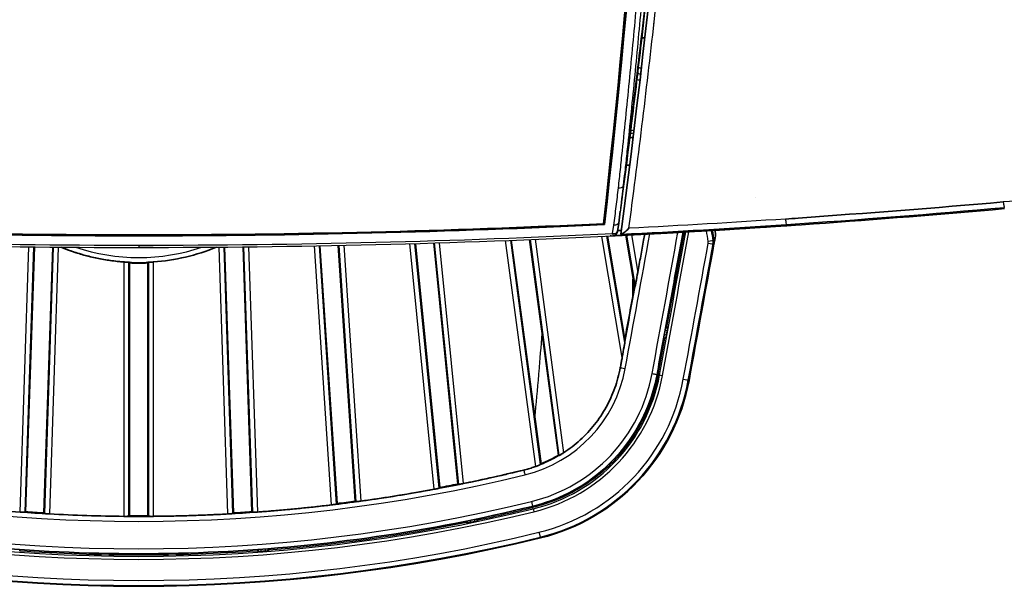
# Model space of a CAD drawing. Header units: millimetres. Extents: x 437 to 2596, y 423 to 1674.
# Tile 19 of 97: x 1205 to 1304, y 575 to 632. Entities that reach past the tile are written whole.
import ezdxf

# ---------------------------------------------------------------- set-up
doc = ezdxf.new("R2010")
doc.units = ezdxf.units.MM
doc.header["$LTSCALE"] = 5
doc.layers.add('0_CWD_4', color=7, linetype='Continuous', lineweight=25)
doc.layers.add('0_CWD_Line_035', color=7, linetype='Continuous', lineweight=35)

msp = doc.modelspace()

# ---------------------------------------------------------------- linework, layer by layer
at = {"layer": '0_CWD_4'}
for p, q in [((1267.046, 627.048), (1267.025, 626.446)), ((1267.034, 626.446), (1267.025, 626.446)), ((1267.716, 625.81), (1267.715, 625.81)), ((1267.79, 626.446), (1267.789, 626.446)), ((1264.209, 610.441), (1264.331, 611.295)), ((1216.638, 610.306), (1216.638, 610.215)), ((1265.179, 598.013), (1263.146, 610.161)), ((1265.437, 599.493), (1263.648, 610.185)), ((1265.608, 610.282), (1266.47, 605.128)), ((1266.11, 610.307), (1266.741, 606.539)), ((1269.667, 601.028), (1271.327, 610.119)), ((1204.719, 582.497), (1205.602, 609.111)), ((1205.221, 582.474), (1206.105, 609.105)), ((1208.054, 609.086), (1207.167, 582.349)), ((1208.556, 609.082), (1207.668, 582.308)), ((1216.638, 609.276), (1216.638, 609.048)), ((1225.595, 582.308), (1224.707, 609.082)), ((1226.097, 582.349), (1225.21, 609.086)), ((1227.158, 609.105), (1228.042, 582.474)), ((1227.661, 609.111), (1228.544, 582.497)), ((1235.996, 583.215), (1234.272, 609.208)), ((1236.495, 583.289), (1234.773, 609.217)), ((1236.723, 609.256), (1238.431, 583.538)), ((1237.224, 609.266), (1238.931, 583.594)), ((1246.315, 584.787), (1243.856, 609.429)), ((1246.81, 584.892), (1244.359, 609.443)), ((1246.312, 609.501), (1248.731, 585.266)), ((1246.815, 609.516), (1249.227, 585.354)), ((1256.502, 587.071), (1253.476, 609.746)), ((1256.983, 587.263), (1253.981, 609.765)), ((1255.936, 609.842), (1258.828, 588.167)), ((1256.44, 609.863), (1259.298, 588.444)), ((1274.309, 609.398), (1274.391, 609.397)), ((1215.155, 607.588), (1215.155, 582.068)), ((1215.657, 582.077), (1215.657, 607.545)), ((1217.606, 607.545), (1217.606, 582.077)), ((1218.108, 582.068), (1218.108, 607.588)), ((1269.413, 600.31), (1269.629, 600.272)), ((1269.702, 600.668), (1269.485, 600.706)), ((1269.753, 600.963), (1269.539, 601.001)), ((1268.894, 596.821), (1269.468, 599.946)), ((1269.359, 600.015), (1269.573, 599.977)), ((1268.795, 596.28), (1268.894, 596.821)), ((1268.933, 596.254), (1268.795, 596.28)), ((1271.807, 595.725), (1271.887, 595.711)), ((1256.248, 582.818), (1256.216, 582.955)), ((1249.631, 581.609), (1249.631, 581.388)), ((1249.931, 581.446), (1249.931, 581.67)), ((1250.333, 581.753), (1250.333, 581.529)), ((1250.633, 581.593), (1250.633, 581.815)), ((1256.942, 579.979), (1256.962, 579.901)), ((1228.631, 578.744), (1228.631, 578.526)), ((1228.931, 578.545), (1228.931, 578.766)), ((1229.333, 578.796), (1229.333, 578.576)), ((1229.633, 578.601), (1229.633, 578.819))]:
    msp.add_line(p, q, dxfattribs=at)
for centre, radius, start, end in [((1205.632, 599.048), 69.007, 8.84064, 9.73817), ((1205.632, 599.048), 69.507, 8.83993, 9.69222), ((1216.632, 628.048), 20.013, 251.50457, 288.49471), ((1273.328, 609.577), 0.497, 349.62974, 8.8985), ((1252.216, 599.33), 13.487, 283.72305, 349.57384), ((1252.216, 599.33), 16.237, 283.72305, 349.57384), ((1252.216, 599.33), 16.997, 283.72305, 349.57384), ((1252.216, 599.33), 17.297, 283.72305, 349.57384), ((1252.216, 599.33), 19.42, 283.72305, 349.57384), ((1252.216, 599.33), 19.92, 283.72305, 349.57384), ((1216.632, 745.048), 163.487, 256.27695, 283.72305), ((1216.632, 745.048), 162.987, 280.49342, 281.53625), ((1216.632, 745.048), 166.237, 256.27695, 283.72305), ((1216.632, 745.048), 162.987, 276.82348, 277.86382), ((1216.632, 745.048), 167.297, 256.27695, 283.72305), ((1216.632, 745.048), 166.997, 256.27695, 283.72305), ((1216.632, 745.048), 162.987, 265.80862, 266.84748), ((1216.632, 745.048), 162.987, 273.15252, 274.19138), ((1216.632, 745.048), 162.987, 269.48082, 270.51918), ((1216.633, 745.048), 166.856, 274.48586, 281.38929), ((1216.632, 745.048), 169.42, 256.27695, 283.72305), ((1216.632, 745.048), 169.92, 256.27695, 283.72305), ((1216.633, 745.048), 166.856, 265.89314, 274.10686)]:
    msp.add_arc(centre, radius, start, end, dxfattribs=at)
for centre, major_axis, ratio, start_param, end_param in [((1267.025, 626.032), (0, -0.5), 0.000098, 2.297448, 2.548299), ((1217.288, 1373.066), (-852.216, -2.826), 0.884533, 1.62505, 1.62544), ((1217.219, 1373.641), (852.669, 2.833), 0.884414, 4.766728, 4.767118), ((1262.118, 613.853), (2.975, -0.392), 0.437437, 6.24367, 6.283234), ((1087.144, 1288.244), (818.507, -257.794), 0.767599, 5.18268, 5.209496), ((1211.147, 1266.316), (799.415, -13.918), 0.822002, 4.67401, 4.733567), ((1208.806, 1266.093), (798.765, -19.849), 0.821915, 4.683049, 4.742614), ((1224.47, 1266.093), (798.765, 19.849), 0.821915, 4.682164, 4.741729), ((1222.844, 1266.443), (799.442, 15.742), 0.822081, 4.688441, 4.747993), ((1264.209, 610.713), (0.495, -0.071), 0.540768, 4.789503, 6.283186), ((1264.209, 610.713), (0.024, -0.499), 0.031768, 5.287565, 6.242924), ((1264.209, 610.713), (0.024, -0.499), 0.031768, 6.242946, 6.283167), ((-5612.537, 1862.488), (-1252.085, -6880.49), 1, 1.568832, 1.570796), ((-5612.537, 1862.488), (1266.097, 6880.721), 1, 4.712389, 4.714447), ((-5612.537, 1862.488), (-1251.888, -6884.094), 1, 1.568712, 1.570796), ((-5612.537, 1862.488), (-1251.871, -6884.402), 1, 1.568702, 1.570796), ((1270.835, 610.208), (0.492, -0.089), 0.000433, 5.574707, 6.277741), ((-5612.537, 1862.488), (1266.673, 6883.852), 1, 4.712389, 4.714375), ((-5612.537, 1862.488), (1266.763, 6884.344), 1, 4.712389, 4.714375), ((1273.817, 609.487), (0.492, -0.09), 0.000013, 4.712319, 6.27878), ((1273.819, 609.654), (0.494, 0.077), 0.000011, 0.004398, 1.570867), ((1273.325, 609.577), (0.179, 0.984), 0.99999, 4.712389, 5.045815), ((-5612.537, 1862.488), (-1255.949, -6879.278), 1, 1.569557, 1.570796), ((1265.48, 596.889), (-0.492, 0.09), 0.000013, 0.000714, 1.571084), ((1268.185, 596.392), (0.492, -0.09), 0.000013, 4.712319, 6.283185), ((1268.303, 596.37), (0.492, -0.09), 0.000221, 0.008752, 0.708493), ((1268.403, 596.912), (0.492, -0.09), 0.000229, 0.00568, 0.708496), ((1269.228, 596.2), (-0.295, 0.054), 0.000013, 0.008657, 1.570727), ((1271.315, 595.816), (0.492, -0.09), 0.000013, 4.712319, 6.278753), ((1255.415, 586.228), (-0.119, 0.486), 0.000069, 6.283168, 7.853965), ((1256.068, 583.557), (0.119, -0.486), 0.000069, 4.712372, 6.283185), ((1256.319, 582.526), (-0.071, 0.291), 0.000069, 0.00871, 1.570779), ((1256.823, 580.464), (0.119, -0.486), 0.000069, 4.712372, 6.278805)]:
    msp.add_ellipse(centre, major_axis=major_axis, ratio=ratio, start_param=start_param, end_param=end_param, dxfattribs=at)
for points, knots in [([(1265.856, 610.974), (1266.02, 612.209), (1266.182, 613.444), (1266.342, 614.68), (1266.568, 616.422), (1266.788, 618.165), (1267.003, 619.909), (1267.434, 623.395), (1267.846, 626.883), (1268.239, 630.373), (1269.025, 637.352), (1269.734, 644.337), (1270.367, 651.328), (1270.683, 654.824), (1270.98, 658.321), (1271.258, 661.82), (1271.397, 663.57), (1271.532, 665.32), (1271.661, 667.07), (1271.791, 668.819), (1271.915, 670.569), (1272.035, 672.321), (1272.095, 673.197), (1272.154, 674.074), (1272.212, 674.953), (1272.27, 675.832), (1272.328, 676.714), (1272.385, 677.6), (1272.499, 679.371), (1272.611, 681.156), (1272.72, 682.955), (1272.775, 683.854), (1272.829, 684.757), (1272.882, 685.664), (1272.936, 686.571), (1272.989, 687.482), (1273.041, 688.397), (1273.147, 690.226), (1273.249, 692.069), (1273.351, 693.933)], [0, 0, 0, 0, 0.045152, 0.045152, 0.045152, 0.108809, 0.108809, 0.108809, 0.236122, 0.236122, 0.236122, 0.490748, 0.490748, 0.490748, 0.618061, 0.618061, 0.618061, 0.681717, 0.681717, 0.681717, 0.745374, 0.745374, 0.745374, 0.777202, 0.777202, 0.777202, 0.80903, 0.80903, 0.80903, 0.872687, 0.872687, 0.872687, 0.904515, 0.904515, 0.904515, 0.936343, 0.936343, 0.936343, 1, 1, 1, 1]), ([(1264.802, 615.022), (1264.869, 615.64), (1264.935, 616.257), (1265.001, 616.875), (1265.067, 617.493), (1265.133, 618.111), (1265.198, 618.729), (1265.327, 619.965), (1265.455, 621.201), (1265.579, 622.437), (1265.829, 624.909), (1266.07, 627.382), (1266.302, 629.855), (1266.534, 632.329), (1266.756, 634.803), (1266.97, 637.278), (1267.185, 639.752), (1267.39, 642.227), (1267.586, 644.703), (1267.783, 647.178), (1267.971, 649.655), (1268.15, 652.131), (1268.239, 653.37), (1268.326, 654.608), (1268.411, 655.846), (1268.497, 657.085), (1268.579, 658.324), (1268.66, 659.562), (1268.822, 662.04), (1268.975, 664.517), (1269.119, 666.995), (1269.263, 669.474), (1269.398, 671.952), (1269.523, 674.431), (1269.586, 675.67), (1269.646, 676.91), (1269.703, 678.149), (1269.761, 679.389), (1269.817, 680.629), (1269.87, 681.869), (1269.896, 682.489), (1269.922, 683.109), (1269.948, 683.728), (1269.973, 684.348), (1269.998, 684.968), (1270.022, 685.588), (1270.024, 685.627), (1270.025, 685.666), (1270.027, 685.705), (1270.028, 685.743), (1270.03, 685.782), (1270.031, 685.821), (1270.032, 685.84), (1270.033, 685.86), (1270.033, 685.879), (1270.034, 685.898), (1270.035, 685.918), (1270.035, 685.937), (1270.036, 685.976), (1270.037, 686.014), (1270.037, 686.053), (1270.036, 686.208), (1270.026, 686.362), (1270.007, 686.516), (1269.968, 686.824), (1269.89, 687.133), (1269.779, 687.429), (1269.667, 687.725), (1269.521, 688.009), (1269.34, 688.281), (1269.25, 688.417), (1269.15, 688.551), (1269.044, 688.679), (1268.938, 688.807), (1268.825, 688.929), (1268.705, 689.047), (1268.464, 689.282), (1268.195, 689.498), (1267.903, 689.69), (1267.611, 689.882), (1267.297, 690.049), (1266.967, 690.188), (1266.802, 690.258), (1266.633, 690.321), (1266.459, 690.377), (1266.286, 690.433), (1266.108, 690.483), (1265.929, 690.524), (1265.571, 690.608), (1265.208, 690.661), (1264.838, 690.684)], [0, 0, 0, 0, 0.02381, 0.02381, 0.02381, 0.047619, 0.047619, 0.047619, 0.095238, 0.095238, 0.095238, 0.190476, 0.190476, 0.190476, 0.285714, 0.285714, 0.285714, 0.380952, 0.380952, 0.380952, 0.47619, 0.47619, 0.47619, 0.52381, 0.52381, 0.52381, 0.571429, 0.571429, 0.571429, 0.666667, 0.666667, 0.666667, 0.761905, 0.761905, 0.761905, 0.809524, 0.809524, 0.809524, 0.857143, 0.857143, 0.857143, 0.880952, 0.880952, 0.880952, 0.904762, 0.904762, 0.904762, 0.90625, 0.90625, 0.90625, 0.907738, 0.907738, 0.907738, 0.908482, 0.908482, 0.908482, 0.909226, 0.909226, 0.909226, 0.910714, 0.910714, 0.910714, 0.916667, 0.916667, 0.916667, 0.928571, 0.928571, 0.928571, 0.940476, 0.940476, 0.940476, 0.946429, 0.946429, 0.946429, 0.952381, 0.952381, 0.952381, 0.964286, 0.964286, 0.964286, 0.97619, 0.97619, 0.97619, 0.982143, 0.982143, 0.982143, 0.988095, 0.988095, 0.988095, 1, 1, 1, 1]), ([(1270.526, 686.099), (1270.526, 686.097), (1270.526, 686.074), (1270.523, 686.015), (1270.519, 685.918), (1270.492, 685.22), (1270.44, 683.939), (1270.336, 681.457), (1270.196, 678.354), (1269.955, 673.391), (1269.617, 667.191), (1269.234, 660.995), (1268.902, 656.038), (1268.552, 651.082), (1268.082, 644.889), (1267.466, 637.46), (1266.797, 630.036), (1266.196, 623.852), (1265.751, 619.526), (1265.489, 617.055), (1265.356, 615.818), (1265.288, 615.2)], [0.0000015, 0.0000015, 0.0000015, 0.0000015, 0.0000844, 0.0009034, 0.0025412, 0.0041791, 0.0303849, 0.0565907, 0.1090023, 0.161414, 0.2662372, 0.3710605, 0.4234721, 0.4758837, 0.580707, 0.6855302, 0.7903535, 0.8951767, 0.9475884, 0.9737942, 0.9999893, 0.9999893, 0.9999893, 0.9999893]), ([(1265.289, 615.201), (1265.307, 615.342), (1265.325, 615.482), (1265.343, 615.623), (1265.449, 616.454), (1265.555, 617.285), (1265.66, 618.117), (1265.755, 618.875), (1265.85, 619.634), (1265.945, 620.392), (1266.057, 621.298), (1266.168, 622.204), (1266.278, 623.111), (1266.584, 625.63), (1266.881, 628.151), (1267.168, 630.671), (1267.26, 631.484), (1267.352, 632.297), (1267.442, 633.11), (1267.734, 635.73), (1268.016, 638.351), (1268.286, 640.972), (1268.464, 642.692), (1268.637, 644.413), (1268.805, 646.133), (1268.973, 647.855), (1269.137, 649.578), (1269.296, 651.301), (1269.352, 651.907), (1269.408, 652.513), (1269.463, 653.119), (1269.564, 654.239), (1269.663, 655.359), (1269.761, 656.478), (1269.836, 657.342), (1269.91, 658.207), (1269.983, 659.071), (1270.056, 659.936), (1270.128, 660.801), (1270.199, 661.666), (1270.269, 662.532), (1270.339, 663.398), (1270.407, 664.264), (1270.476, 665.131), (1270.543, 665.998), (1270.609, 666.865), (1270.675, 667.733), (1270.74, 668.601), (1270.804, 669.469), (1270.868, 670.338), (1270.931, 671.207), (1270.992, 672.076), (1271.017, 672.422), (1271.041, 672.768), (1271.065, 673.114), (1271.102, 673.638), (1271.138, 674.162), (1271.174, 674.686), (1271.195, 674.994), (1271.215, 675.302), (1271.236, 675.61)], [0, 0, 0, 0, 0.0070021, 0.0070021, 0.0070021, 0.0483771, 0.0483771, 0.0483771, 0.086089, 0.086089, 0.086089, 0.1311269, 0.1311269, 0.1311269, 0.2562663, 0.2562663, 0.2562663, 0.2966265, 0.2966265, 0.2966265, 0.4266642, 0.4266642, 0.4266642, 0.5120253, 0.5120253, 0.5120253, 0.5975302, 0.5975302, 0.5975302, 0.6276258, 0.6276258, 0.6276258, 0.6832053, 0.6832053, 0.6832053, 0.7261128, 0.7261128, 0.7261128, 0.7690696, 0.7690696, 0.7690696, 0.8120777, 0.8120777, 0.8120777, 0.855139, 0.855139, 0.855139, 0.8982557, 0.8982557, 0.8982557, 0.9414298, 0.9414298, 0.9414298, 0.9586251, 0.9586251, 0.9586251, 0.9846656, 0.9846656, 0.9846656, 0.9999829, 0.9999829, 0.9999829, 0.9999829]), ([(1352.103, 662.127), (1351.967, 660.65), (1351.574, 657.711), (1350.296, 651.887), (1348.316, 646.296), (1345.627, 640.935), (1342.433, 635.725), (1338.603, 630.965), (1334.665, 627.192), (1332.241, 625.162), (1328.487, 622.29), (1324.415, 619.826), (1319.999, 617.795), (1316.976, 616.57), (1311.59, 614.802), (1306.748, 613.906), (1303.441, 613.61)], [0, 0, 0, 0, 0.0625, 0.125, 0.25, 0.3125, 0.375, 0.5, 0.5625, 0.59375, 0.625, 0.75, 0.78125, 0.8125, 0.875, 1, 1, 1, 1]), ([(1266.96, 625.812), (1266.911, 625.815), (1266.863, 625.821), (1266.815, 625.83), (1266.759, 625.841), (1266.703, 625.856), (1266.649, 625.876)], [0.1008591, 0.1008591, 0.1008591, 0.1008591, 0.3333333, 0.3333333, 0.3333333, 0.607711, 0.607711, 0.607711, 0.607711]), ([(1266.728, 626.539), (1266.758, 626.517), (1266.791, 626.499), (1266.825, 626.485), (1266.888, 626.459), (1266.957, 626.446), (1267.025, 626.446)], [0.6149257, 0.6149257, 0.6149257, 0.6149257, 0.75, 0.75, 0.75, 1, 1, 1, 1]), ([(1264.331, 611.295), (1264.375, 611.605), (1264.461, 612.226), (1264.584, 613.157), (1264.697, 614.089), (1264.768, 614.711), (1264.802, 615.022)], [0, 0, 0, 0, 0.25, 0.5, 0.75, 1, 1, 1, 1]), ([(1264.802, 615.022), (1264.906, 615.014), (1265.142, 615.037), (1265.266, 615.146), (1265.288, 615.199)], [0, 0, 0, 0, 0.501045, 1, 1, 1, 1]), ([(1265.288, 615.199), (1265.256, 614.892), (1265.191, 614.295), (1265.12, 613.699), (1265.084, 613.41)], [0, 0, 0, 0, 0.515014, 1, 1, 1, 1]), ([(1265.084, 613.41), (1265.082, 613.392), (1265.053, 613.16), (1265.022, 612.928), (1264.994, 612.714)], [0, 0, 0, 0, 0.0772732, 0.9999904, 0.9999904, 0.9999904, 0.9999904]), ([(1303.441, 613.61), (1303.458, 613.457), (1303.489, 613.316), (1303.508, 613.218), (1303.528, 613.121), (1303.537, 613.068), (1303.545, 613.064)], [0, 0, 0, 0, 0.5, 0.5, 0.5, 1, 1, 1, 1]), ([(1264.826, 611.497), (1264.817, 611.433), (1264.763, 611.375), (1264.679, 611.338), (1264.588, 611.298), (1264.46, 611.282), (1264.331, 611.295)], [0.0382441, 0.0382441, 0.0382441, 0.0382441, 0.499991, 0.499991, 0.499991, 1, 1, 1, 1]), ([(1281.581, 611.899), (1281.594, 611.746), (1281.608, 611.602), (1281.619, 611.503), (1281.631, 611.405), (1281.641, 611.353), (1281.647, 611.348)], [0, 0, 0, 0, 0.5, 0.5, 0.5, 1, 1, 1, 1]), ([(1266.233, 606.226), (1266.232, 606.164), (1266.232, 606.103), (1266.231, 606.042), (1266.224, 605.32), (1266.215, 604.627), (1266.204, 603.965)], [0.2286467, 0.2286467, 0.2286467, 0.2286467, 0.2395516, 0.2395516, 0.2395516, 0.3691827, 0.3691827, 0.3691827, 0.3691827]), ([(1256.409, 591.961), (1256.547, 593.344), (1256.681, 594.794), (1256.81, 596.308), (1256.817, 596.39), (1256.824, 596.472), (1256.831, 596.554), (1256.937, 597.802), (1257.04, 599.094), (1257.139, 600.426)], [0.3166467, 0.3166467, 0.3166467, 0.3166467, 0.4916809, 0.4916809, 0.4916809, 0.5011256, 0.5011256, 0.5011256, 0.6447379, 0.6447379, 0.6447379, 0.6447379]), ([(1268.795, 596.28), (1268.649, 595.487), (1268.447, 594.71), (1268.19, 593.946), (1268.061, 593.564), (1267.918, 593.186), (1267.761, 592.811), (1267.604, 592.437), (1267.433, 592.067), (1267.25, 591.705), (1266.883, 590.982), (1266.469, 590.294), (1266.007, 589.636), (1265.776, 589.308), (1265.533, 588.987), (1265.277, 588.674), (1265.022, 588.361), (1264.754, 588.055), (1264.475, 587.76), (1264.196, 587.465), (1263.907, 587.18), (1263.609, 586.907), (1263.312, 586.634), (1263.006, 586.373), (1262.692, 586.124), (1262.063, 585.625), (1261.401, 585.173), (1260.703, 584.766), (1260.005, 584.359), (1259.27, 584), (1258.519, 583.697), (1257.769, 583.394), (1257.001, 583.147), (1256.216, 582.955)], [0, 0, 0, 0, 0.125, 0.125, 0.125, 0.1875, 0.1875, 0.1875, 0.25, 0.25, 0.25, 0.375, 0.375, 0.375, 0.4375, 0.4375, 0.4375, 0.5, 0.5, 0.5, 0.5625, 0.5625, 0.5625, 0.625, 0.625, 0.625, 0.75, 0.75, 0.75, 0.875, 0.875, 0.875, 1, 1, 1, 1]), ([(1256.188, 583.071), (1256.196, 583.033), (1256.204, 583.004), (1256.209, 582.985), (1256.214, 582.965), (1256.216, 582.956), (1256.216, 582.955)], [0.5156461, 0.5156461, 0.5156461, 0.5156461, 0.7552642, 0.7552642, 0.7552642, 1, 1, 1, 1])]:
    msp.add_open_spline(points, degree=3, knots=knots, dxfattribs=at)
for points in [[(1264.993, 612.714), (1264.992, 612.701), (1264.99, 612.688), (1264.988, 612.675)], [(1265.064, 610.379), (1270.595, 610.655), (1276.122, 610.979), (1281.646, 611.349)], [(1281.581, 611.899), (1276.343, 611.551), (1271.101, 611.239), (1265.856, 610.974)], [(1271.413, 610.592), (1271.384, 610.434), (1271.355, 610.275), (1271.327, 610.119)], [(1274.395, 609.731), (1274.368, 609.732), (1274.341, 609.728), (1274.314, 609.729)], [(1215.894, 607.549), (1216.14, 607.54), (1216.388, 607.535), (1216.632, 607.535)], [(1216.632, 607.535), (1216.876, 607.535), (1217.124, 607.54), (1217.369, 607.549)], [(1257.334, 603.158), (1257.334, 603.158), (1257.334, 603.158), (1257.334, 603.158)], [(1256.163, 589.605), (1256.163, 589.605), (1256.163, 589.605), (1256.163, 589.605)], [(1259.298, 588.444), (1258.859, 588.158), (1258.407, 587.902), (1257.941, 587.673)], [(1257.941, 587.673), (1257.475, 587.444), (1256.996, 587.243), (1256.502, 587.071)], [(1250.683, 581.704), (1252.534, 582.09), (1254.379, 582.507), (1256.216, 582.955)]]:
    msp.add_open_spline(points, degree=3, dxfattribs=at)
at = {"layer": '0_CWD_Line_035'}
for p, q in [((1267.046, 627.048), (1267.104, 627.048)), ((1267.859, 627.048), (1267.861, 627.048)), ((1278.555, 614.027), (1278.555, 614.027)), ((1264.704, 610.642), (1264.826, 611.497)), ((1282.151, 611.257), (1282.13, 611.256)), ((1263.701, 610.188), (1265.44, 599.798)), ((1263.975, 610.201), (1264.104, 610.207)), ((1266.417, 605.129), (1265.555, 610.279)), ((1275.54, 610.834), (1275.542, 610.834)), ((1206.158, 609.105), (1205.276, 582.523)), ((1207.116, 582.405), (1208.001, 609.086)), ((1225.262, 609.086), (1226.148, 582.405)), ((1227.988, 582.523), (1227.106, 609.104)), ((1234.826, 609.218), (1236.544, 583.348)), ((1238.375, 583.584), (1236.67, 609.254)), ((1244.412, 609.445), (1246.857, 584.955)), ((1248.674, 585.309), (1246.259, 609.499)), ((1254.034, 609.767), (1257.026, 587.337)), ((1258.771, 588.195), (1255.883, 609.84)), ((1215.71, 607.49), (1215.71, 582.129)), ((1217.553, 607.49), (1217.553, 582.129)), ((1266.47, 605.128), (1266.417, 605.129)), ((1269.753, 600.963), (1269.667, 601.028)), ((1265.437, 599.493), (1265.44, 599.798)), ((1269.468, 599.946), (1269.573, 599.977)), ((1248.731, 585.266), (1248.674, 585.309)), ((1236.544, 583.348), (1236.495, 583.289)), ((1238.375, 583.584), (1238.431, 583.538)), ((1205.276, 582.523), (1205.221, 582.474)), ((1207.116, 582.405), (1207.167, 582.349)), ((1226.097, 582.349), (1226.148, 582.405)), ((1228.042, 582.474), (1227.988, 582.523)), ((1249.582, 581.478), (1249.631, 581.388)), ((1228.582, 578.621), (1228.631, 578.526)), ((1229.633, 578.601), (1229.683, 578.703))]:
    msp.add_line(p, q, dxfattribs=at)
for centre, radius, start, end in [((1264.209, 610.713), 0.5, 272.86177, 351.86589), ((1205.633, 599.048), 69.587, 8.83125, 9.68502), ((1205.633, 599.048), 69.85, 9.40636, 9.6613), ((1273.853, 610.35), 0.7, 349.68675, 9.41421), ((1216.632, 628.048), 20.513, 247.62535, 265.87132), ((1216.632, 628.048), 20.513, 274.12868, 292.37393), ((1273.407, 609.576), 1, 349.68772, 8.95987), ((1216.632, 628.048), 20.579, 267.43362, 272.56638), ((1252.217, 599.33), 20, 283.72305, 349.57384), ((1252.216, 599.33), 12.921, 291.85572, 300.48435), ((1216.632, 745.048), 162.987, 281.53625, 283.72305), ((1216.632, 745.048), 162.921, 280.69139, 281.3423), ((1216.632, 745.048), 162.987, 277.86382, 280.49342), ((1216.632, 745.048), 162.921, 277.02031, 277.66966), ((1216.632, 745.048), 162.987, 263.17652, 265.80862), ((1216.632, 745.048), 162.921, 266.00317, 266.65159), ((1216.632, 745.048), 162.987, 266.84748, 269.48082), ((1216.632, 745.048), 162.987, 270.51918, 273.15252), ((1216.632, 745.048), 162.921, 273.34841, 273.99683), ((1216.632, 745.048), 162.987, 274.19138, 276.82348), ((1216.632, 745.048), 162.921, 269.67595, 270.32405), ((1216.632, 745.048), 166.956, 281.50453, 281.64557), ((1216.633, 745.048), 170, 256.27695, 283.72305), ((1216.632, 745.048), 166.956, 274.22447, 274.36303)]:
    msp.add_arc(centre, radius, start, end, dxfattribs=at)
for centre, major_axis, ratio, start_param, end_param in [((-228.684, 728.485), (1498.5, 0), 0.838671, 6.189907, 6.249194), ((-228.684, 728.485), (1498.617, 0), 0.838671, 6.189846, 6.249194), ((1267.047, 627.5), (0.5, 0.007), 0.904021, 4.172983, 4.697822), ((1216.654, 1293.755), (-815.027, 0), 0.838671, 1.513357, 1.570776), ((1216.648, 1293.534), (814.655, 0), 0.838671, 4.655064, 4.712377), ((1216.628, 1293.534), (814.655, 0), 0.838671, 4.712401, 4.769714), ((1216.621, 1293.755), (-815.027, 0), 0.838671, 1.570816, 1.628236), ((1216.626, 1581.541), (65.504, -970.285), 1, 6.276389, 6.283185), ((1264.209, 610.713), (0.024, -0.499), 0.998704, 0.000124, 0.001109), ((1264.209, 610.713), (0.495, -0.071), 0.540768, 0, 0.000276), ((-5612.536, 1862.489), (1253.092, 6886.927), 1, 4.712389, 4.712509), ((-5612.536, 1862.488), (-1253.092, -6886.927), 1, 1.568809, 1.570796), ((-5612.537, 1862.488), (1262.69, 6877.977), 1, 4.712389, 4.713164), ((1269.627, 600.272), (-0.054, -0.295), 0.008666, 0.004415, 1.570764), ((-5612.537, 1862.489), (1262.217, 6882.166), 1, 4.712389, 4.712447), ((1269.699, 600.668), (0.054, 0.295), 0.008659, 4.712371, 6.278888), ((1204.683, 579.122), (0, 0.501), 0.004423, 3.150148, 3.845562), ((1229.683, 579.205), (0, 0.502), 0.004421, 3.1501, 3.846752)]:
    msp.add_ellipse(centre, major_axis=major_axis, ratio=ratio, start_param=start_param, end_param=end_param, dxfattribs=at)
for points in [[(1265.027, 610.371), (1268.726, 638.042), (1271.06, 664.939), (1272.641, 694.212)], [(1268.369, 631.533), (1268.369, 631.533), (1268.369, 631.533), (1268.369, 631.534)], [(1267.142, 630.094), (1267.245, 630.094), (1267.348, 630.094), (1267.451, 630.094)], [(1268.208, 630.094), (1268.208, 630.094), (1268.208, 630.094), (1268.208, 630.094)], [(1266.273, 620.079), (1266.162, 620.073), (1266.051, 620.067), (1265.94, 620.061)], [(1265.513, 617.286), (1265.513, 617.286), (1265.513, 617.286), (1265.513, 617.286)], [(1265.59, 617.29), (1265.703, 617.296), (1265.815, 617.302), (1265.928, 617.307)], [(1265.093, 613.461), (1265.071, 613.291), (1265.048, 613.122), (1265.025, 612.953)], [(1263.395, 612.269), (1263.4, 611.96), (1263.405, 611.651), (1263.41, 611.343)], [(1264.989, 612.675), (1264.936, 612.282), (1264.882, 611.89), (1264.826, 611.498)], [(1264.826, 611.498), (1264.826, 611.497), (1264.826, 611.497), (1264.826, 611.497)], [(1265.563, 610.28), (1271.096, 610.558), (1276.625, 610.884), (1282.151, 611.257)], [(1264.247, 610.214), (1264.556, 610.229), (1264.864, 610.245), (1265.173, 610.26)], [(1264.718, 610.738), (1264.838, 610.744), (1264.958, 610.75), (1265.079, 610.756)], [(1218.083, 609.049), (1217.601, 609.048), (1217.119, 609.048), (1216.638, 609.048)], [(1215.155, 607.588), (1215.406, 607.57), (1215.649, 607.557), (1215.894, 607.549)], [(1217.369, 607.549), (1217.614, 607.557), (1217.857, 607.57), (1218.108, 607.588)]]:
    msp.add_open_spline(points, degree=3, dxfattribs=at)
for points, knots in [([(1271.287, 675.823), (1270.595, 665.452), (1269.732, 655.062), (1268.184, 639.471), (1267.625, 634.27), (1266.723, 626.47), (1266.412, 623.869), (1265.929, 619.968), (1265.766, 618.668), (1265.516, 616.716), (1265.433, 616.065), (1265.306, 615.089), (1265.264, 614.763), (1265.2, 614.275), (1265.179, 614.112), (1265.146, 613.868), (1265.136, 613.787), (1265.114, 613.624), (1265.104, 613.543), (1265.093, 613.461)], [0, 0, 0, 0, 3.497379, 3.497379, 5.247509, 5.247509, 6.122752, 6.122752, 6.560398, 6.560398, 6.779224, 6.779224, 6.888637, 6.888637, 6.943344, 6.943344, 6.970698, 6.970698, 6.998051, 6.998051, 6.998051, 6.998051]), ([(1303.441, 613.61), (1296.599, 613.002), (1289.721, 612.5), (1282.861, 611.991), (1282.434, 611.959), (1282.008, 611.928), (1281.581, 611.899)], [0, 0, 0, 0, 0.941428, 0.941428, 0.941428, 1, 1, 1, 1]), ([(1265.173, 610.26), (1271.584, 610.582), (1277.99, 610.966), (1290.786, 611.86), (1297.175, 612.369), (1303.556, 612.94)], [0.000006, 0.000006, 0.000006, 0.000006, 1.926254, 1.926254, 3.850456, 3.850456, 3.850456, 3.850456]), ([(1265.855, 610.973), (1265.843, 610.959), (1265.83, 610.946), (1265.667, 610.778), (1265.502, 610.647), (1265.296, 610.501), (1265.231, 610.458), (1265.126, 610.399), (1265.089, 610.383), (1265.064, 610.38)], [-0.1190928, -0.1190928, -0.1190928, -0.1190928, -0.1141584, -0.1141584, -0.0570716, -0.0570716, -0.0273243, -0.0273243, -0.0002586, -0.0002586, -0.0002586, -0.0002586]), ([(1264.234, 610.214), (1264.711, 610.237), (1266.156, 610.309), (1267.981, 610.404), (1269.704, 610.497), (1270.888, 610.562), (1271.965, 610.623), (1272.931, 610.679), (1273.757, 610.727), (1274.425, 610.766), (1274.94, 610.797), (1275.302, 610.819), (1275.471, 610.829), (1275.525, 610.833), (1275.536, 610.833), (1275.538, 610.833), (1275.538, 610.833), (1275.538, 610.833)], [0.191436, 0.191436, 0.191436, 0.191436, 0.251501, 0.3772515, 0.4401267, 0.503002, 0.5658772, 0.6287525, 0.6916277, 0.754503, 0.8173782, 0.8802535, 0.9431287, 0.9745664, 0.9902852, 0.9981446, 1, 1, 1, 1]), ([(1265.028, 610.371), (1265.026, 610.372), (1265.029, 610.373), (1265.042, 610.376), (1265.051, 610.378), (1265.064, 610.38)], [-0.02767208, -0.02767208, -0.02767208, -0.02767208, -0.01398431, -0.01398431, -0.00013914, -0.00013914, -0.00013914, -0.00013914]), ([(1265.028, 610.371), (1265.033, 610.367), (1265.09, 610.324), (1265.125, 610.297), (1265.149, 610.279), (1265.173, 610.26)], [0.0000022, 0.0000022, 0.0000022, 0.0000022, 0.0449571, 0.0449571, 0.1462735, 0.1462735, 0.1462735, 0.1462735]), ([(1266.741, 606.539), (1266.79, 606.81), (1266.84, 607.081), (1266.939, 607.623), (1266.988, 607.894), (1267.087, 608.436), (1267.136, 608.707), (1267.235, 609.249), (1267.284, 609.52), (1267.369, 609.986), (1267.405, 610.181), (1267.44, 610.376)], [6.1026042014, 6.1026042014, 6.1026042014, 6.1026042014, 6.1027223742, 6.1027223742, 6.1028405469, 6.1028405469, 6.1029587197, 6.1029587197, 6.1030768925, 6.1030768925, 6.1031619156, 6.1031619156, 6.1031619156, 6.1031619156]), ([(1268.676, 596.301), (1268.852, 597.255), (1269.027, 598.209), (1269.377, 600.117), (1269.552, 601.071), (1269.902, 602.98), (1270.076, 603.934), (1270.425, 605.842), (1270.599, 606.797), (1270.945, 608.695), (1271.117, 609.64), (1271.289, 610.585)], [6.101214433, 6.101214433, 6.101214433, 6.101214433, 6.101630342, 6.101630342, 6.10204625, 6.10204625, 6.102462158, 6.102462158, 6.102878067, 6.102878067, 6.103289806, 6.103289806, 6.103289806, 6.103289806]), ([(1208.823, 609.08), (1209.155, 608.943), (1209.491, 608.815), (1210.259, 608.545), (1210.693, 608.408), (1211.569, 608.165), (1212.011, 608.057), (1212.901, 607.872), (1213.349, 607.794), (1214.249, 607.669), (1214.701, 607.621), (1215.155, 607.588)], [4.3218777, 4.3218777, 4.3218777, 4.3218777, 4.3744349, 4.3744349, 4.4409086, 4.4409086, 4.5073824, 4.5073824, 4.5738561, 4.5738561, 4.6403299, 4.6403299, 4.6403299, 4.6403299]), ([(1215.657, 607.545), (1215.656, 607.547), (1215.643, 607.549), (1215.594, 607.555), (1215.556, 607.558), (1215.467, 607.565), (1215.411, 607.57), (1215.288, 607.579), (1215.221, 607.583), (1215.157, 607.588), (1215.156, 607.588), (1215.155, 607.588)], [-0.1494524, -0.1494524, -0.1494524, -0.1494524, -0.1319819, -0.1319819, -0.1131462, -0.1131462, -0.09427111, -0.09427111, -0.07539601, -0.07539601, -0.0750135, -0.0750135, -0.0750135, -0.0750135]), ([(1215.657, 607.545), (1215.663, 607.539), (1215.669, 607.533), (1215.675, 607.527), (1215.681, 607.521), (1215.687, 607.515), (1215.693, 607.509), (1215.699, 607.502), (1215.704, 607.496), (1215.71, 607.49)], [0, 0, 0, 0, 0.333333, 0.333333, 0.333333, 0.666667, 0.666667, 0.666667, 1, 1, 1, 1]), ([(1217.553, 607.49), (1217.559, 607.496), (1217.565, 607.502), (1217.571, 607.509), (1217.577, 607.515), (1217.582, 607.521), (1217.588, 607.527), (1217.594, 607.533), (1217.6, 607.539), (1217.606, 607.545)], [0, 0, 0, 0, 0.333333, 0.333333, 0.333333, 0.666667, 0.666667, 0.666667, 1, 1, 1, 1]), ([(1218.108, 607.588), (1218.107, 607.588), (1218.106, 607.588), (1218.042, 607.583), (1217.975, 607.579), (1217.852, 607.57), (1217.796, 607.565), (1217.707, 607.558), (1217.669, 607.555), (1217.62, 607.549), (1217.607, 607.547), (1217.606, 607.545)], [0.22600035, 0.22600035, 0.22600035, 0.22600035, 0.22638286, 0.22638286, 0.24525796, 0.24525796, 0.26413305, 0.26413305, 0.28296874, 0.28296874, 0.30043925, 0.30043925, 0.30043925, 0.30043925]), ([(1266.47, 605.128), (1266.471, 605.128), (1266.473, 605.136), (1266.479, 605.162), (1266.483, 605.181), (1266.506, 605.29), (1266.533, 605.43), (1266.613, 605.849), (1266.682, 606.221), (1266.741, 606.539)], [0.3123086, 0.3123086, 0.3123086, 0.3123086, 0.320764, 0.320764, 0.3292972, 0.3292972, 0.368152, 0.368152, 0.463911, 0.463911, 0.463911, 0.463911]), ([(1266.327, 604.641), (1266.33, 604.721), (1266.332, 604.805), (1266.336, 604.892), (1266.341, 605.033), (1266.348, 605.184), (1266.355, 605.344), (1266.357, 605.383), (1266.359, 605.423), (1266.361, 605.463)], [0.62546479, 0.62546479, 0.62546479, 0.62546479, 0.65217391, 0.65217391, 0.65217391, 0.69565217, 0.69565217, 0.69565217, 0.70615333, 0.70615333, 0.70615333, 0.70615333]), ([(1269.548, 601.05), (1269.58, 601.045), (1269.606, 601.04), (1269.651, 601.031), (1269.665, 601.029), (1269.667, 601.028)], [-0.03356236, -0.03356236, -0.03356236, -0.03356236, -0.01866561, -0.01866561, -0.00000293, -0.00000293, -0.00000293, -0.00000293]), ([(1265.178, 598.013), (1265.181, 598.025), (1265.183, 598.037), (1265.245, 598.374), (1265.315, 598.763), (1265.39, 599.192), (1265.414, 599.332), (1265.431, 599.441), (1265.434, 599.46), (1265.437, 599.483), (1265.437, 599.49), (1265.437, 599.493)], [-0.1590498, -0.1590498, -0.1590498, -0.1590498, -0.1554871, -0.1554871, -0.056185, -0.056185, -0.0171345, -0.0171345, -0.0085673, -0.0085673, -0.002523, -0.002523, -0.002523, -0.002523]), ([(1269.468, 599.946), (1269.467, 599.946), (1269.452, 599.948), (1269.407, 599.956), (1269.381, 599.96), (1269.35, 599.965)], [-0.0747669, -0.0747669, -0.0747669, -0.0747669, -0.05611574, -0.05611574, -0.04121731, -0.04121731, -0.04121731, -0.04121731]), ([(1264.989, 596.98), (1265.001, 597.049), (1265.014, 597.118), (1265.039, 597.255), (1265.052, 597.324), (1265.077, 597.462), (1265.09, 597.531), (1265.115, 597.668), (1265.128, 597.737), (1265.153, 597.875), (1265.166, 597.944), (1265.179, 598.013)], [6.1012144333, 6.1012144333, 6.1012144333, 6.1012144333, 6.1012444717, 6.1012444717, 6.1012745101, 6.1012745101, 6.1013045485, 6.1013045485, 6.101334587, 6.101334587, 6.1013646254, 6.1013646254, 6.1013646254, 6.1013646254]), ([(1256.186, 583.071), (1257.432, 583.375), (1258.643, 583.823), (1260.93, 584.983), (1262.007, 585.695), (1263.97, 587.346), (1264.856, 588.285), (1266.391, 590.339), (1267.04, 591.455), (1268.067, 593.806), (1268.444, 595.04), (1268.676, 596.301)], [4.951901, 4.951901, 4.951901, 4.951901, 5.181764, 5.181764, 5.411627, 5.411627, 5.641489, 5.641489, 5.871352, 5.871352, 6.101214, 6.101214, 6.101214, 6.101214]), ([(1259.298, 588.444), (1259.887, 588.827), (1260.445, 589.259), (1261.485, 590.206), (1261.966, 590.722), (1262.838, 591.825), (1263.229, 592.412), (1263.912, 593.641), (1264.203, 594.284), (1264.678, 595.607), (1264.861, 596.288), (1264.989, 596.98)], [5.2891487, 5.2891487, 5.2891487, 5.2891487, 5.4515619, 5.4515619, 5.613975, 5.613975, 5.7763882, 5.7763882, 5.9388013, 5.9388013, 6.1012144, 6.1012144, 6.1012144, 6.1012144]), ([(1258.828, 588.167), (1258.83, 588.166), (1258.843, 588.172), (1258.892, 588.198), (1258.928, 588.218), (1259.013, 588.267), (1259.067, 588.299), (1259.181, 588.369), (1259.242, 588.408), (1259.298, 588.444)], [0.00079489, 0.00079489, 0.00079489, 0.00079489, 0.0191634, 0.0191634, 0.0383268, 0.0383268, 0.05863252, 0.05863252, 0.07860278, 0.07860278, 0.07860278, 0.07860278]), ([(1256.501, 587.071), (1256.503, 587.071), (1256.505, 587.072), (1256.567, 587.094), (1256.632, 587.117), (1256.75, 587.162), (1256.803, 587.183), (1256.888, 587.218), (1256.924, 587.234), (1256.97, 587.255), (1256.982, 587.261), (1256.983, 587.263)], [-0.22922498, -0.22922498, -0.22922498, -0.22922498, -0.22866589, -0.22866589, -0.20942605, -0.20942605, -0.19018622, -0.19018622, -0.17118672, -0.17118672, -0.1538042, -0.1538042, -0.1538042, -0.1538042]), ([(1257.026, 587.337), (1257.022, 587.329), (1257.017, 587.321), (1257.012, 587.313), (1257.007, 587.304), (1257.002, 587.296), (1256.997, 587.288), (1256.993, 587.28), (1256.988, 587.272), (1256.983, 587.263)], [0, 0, 0, 0, 0.333333, 0.333333, 0.333333, 0.666667, 0.666667, 0.666667, 1, 1, 1, 1]), ([(1258.828, 588.167), (1258.822, 588.17), (1258.815, 588.173), (1258.809, 588.176), (1258.803, 588.179), (1258.796, 588.182), (1258.79, 588.186), (1258.784, 588.189), (1258.777, 588.192), (1258.771, 588.195)], [0, 0, 0, 0, 0.333333, 0.333333, 0.333333, 0.666667, 0.666667, 0.666667, 1, 1, 1, 1]), ([(1249.227, 585.354), (1249.633, 585.437), (1250.039, 585.521), (1250.851, 585.693), (1251.256, 585.781), (1252.066, 585.959), (1252.471, 586.05), (1253.279, 586.234), (1253.683, 586.328), (1254.491, 586.518), (1254.894, 586.615), (1255.297, 586.714)], [4.91373458, 4.91373458, 4.91373458, 4.91373458, 4.92136796, 4.92136796, 4.92900133, 4.92900133, 4.93663471, 4.93663471, 4.94426808, 4.94426808, 4.95190146, 4.95190146, 4.95190146, 4.95190146]), ([(1255.297, 586.714), (1255.378, 586.734), (1255.459, 586.754), (1255.621, 586.797), (1255.702, 586.819), (1255.863, 586.865), (1255.944, 586.889), (1256.104, 586.938), (1256.184, 586.964), (1256.343, 587.016), (1256.422, 587.043), (1256.502, 587.07)], [4.95190146, 4.95190146, 4.95190146, 4.95190146, 4.97125766, 4.97125766, 4.99061386, 4.99061386, 5.00997005, 5.00997005, 5.02932625, 5.02932625, 5.04868245, 5.04868245, 5.04868245, 5.04868245]), ([(1248.731, 585.266), (1248.732, 585.265), (1248.745, 585.266), (1248.794, 585.273), (1248.833, 585.279), (1248.92, 585.294), (1248.976, 585.304), (1249.098, 585.328), (1249.164, 585.341), (1249.226, 585.354), (1249.226, 585.354), (1249.227, 585.354)], [-0.14992871, -0.14992871, -0.14992871, -0.14992871, -0.13225841, -0.13225841, -0.11341261, -0.11341261, -0.09451401, -0.09451401, -0.07561541, -0.07561541, -0.07546396, -0.07546396, -0.07546396, -0.07546396]), ([(1238.931, 583.594), (1239.425, 583.662), (1239.919, 583.732), (1240.906, 583.878), (1241.399, 583.953), (1242.384, 584.108), (1242.876, 584.187), (1243.86, 584.351), (1244.352, 584.435), (1245.334, 584.607), (1245.825, 584.696), (1246.315, 584.787)], [4.84963854, 4.84963854, 4.84963854, 4.84963854, 4.85881757, 4.85881757, 4.86799661, 4.86799661, 4.87717564, 4.87717564, 4.88635468, 4.88635468, 4.89553372, 4.89553372, 4.89553372, 4.89553372]), ([(1246.315, 584.787), (1246.316, 584.787), (1246.318, 584.787), (1246.381, 584.799), (1246.447, 584.812), (1246.568, 584.836), (1246.624, 584.847), (1246.711, 584.866), (1246.748, 584.874), (1246.796, 584.887), (1246.809, 584.891), (1246.81, 584.892)], [-0.07593551, -0.07593551, -0.07593551, -0.07593551, -0.07554011, -0.07554011, -0.05663755, -0.05663755, -0.03773499, -0.03773499, -0.01886749, -0.01886749, -0.00141612, -0.00141612, -0.00141612, -0.00141612]), ([(1235.996, 583.216), (1235.997, 583.216), (1235.999, 583.216), (1236.062, 583.224), (1236.129, 583.232), (1236.251, 583.248), (1236.307, 583.256), (1236.395, 583.269), (1236.433, 583.275), (1236.481, 583.284), (1236.494, 583.287), (1236.495, 583.289)], [-0.22659094, -0.22659094, -0.22659094, -0.22659094, -0.22623622, -0.22623622, -0.2073701, -0.2073701, -0.18850398, -0.18850398, -0.16964955, -0.16964955, -0.15217121, -0.15217121, -0.15217121, -0.15217121]), ([(1238.431, 583.538), (1238.433, 583.537), (1238.446, 583.537), (1238.495, 583.541), (1238.533, 583.544), (1238.622, 583.554), (1238.678, 583.561), (1238.801, 583.576), (1238.867, 583.585), (1238.93, 583.594), (1238.931, 583.594), (1238.931, 583.594)], [-0.30056565, -0.30056565, -0.30056565, -0.30056565, -0.28294127, -0.28294127, -0.26410135, -0.26410135, -0.24523803, -0.24523803, -0.2263747, -0.2263747, -0.22618238, -0.22618238, -0.22618238, -0.22618238]), ([(1177.077, 583.071), (1182.25, 581.808), (1187.483, 580.793), (1198.022, 579.268), (1203.329, 578.758), (1213.966, 578.248), (1219.297, 578.248), (1229.934, 578.758), (1235.241, 579.268), (1245.78, 580.793), (1251.014, 581.808), (1256.186, 583.071)], [4.4728765, 4.4728765, 4.4728765, 4.4728765, 4.5686815, 4.5686815, 4.6644865, 4.6644865, 4.7602915, 4.7602915, 4.8560965, 4.8560965, 4.9519015, 4.9519015, 4.9519015, 4.9519015]), ([(1204.719, 582.497), (1204.72, 582.497), (1204.721, 582.497), (1204.784, 582.492), (1204.851, 582.488), (1204.974, 582.48), (1205.03, 582.477), (1205.119, 582.473), (1205.158, 582.472), (1205.207, 582.472), (1205.22, 582.472), (1205.221, 582.474)], [-0.22634408, -0.22634408, -0.22634408, -0.22634408, -0.22611109, -0.22611109, -0.20726853, -0.20726853, -0.18842598, -0.18842598, -0.1695881, -0.1695881, -0.15200588, -0.15200588, -0.15200588, -0.15200588]), ([(1207.167, 582.349), (1207.168, 582.347), (1207.181, 582.345), (1207.23, 582.339), (1207.268, 582.335), (1207.356, 582.328), (1207.413, 582.324), (1207.535, 582.316), (1207.602, 582.311), (1207.666, 582.308), (1207.667, 582.308), (1207.668, 582.308)], [-0.30010133, -0.30010133, -0.30010133, -0.30010133, -0.28259216, -0.28259216, -0.26374701, -0.26374701, -0.24490302, -0.24490302, -0.22605902, -0.22605902, -0.22574487, -0.22574487, -0.22574487, -0.22574487]), ([(1218.108, 582.068), (1218.608, 582.072), (1219.107, 582.079), (1220.106, 582.097), (1220.605, 582.109), (1221.603, 582.136), (1222.103, 582.152), (1223.101, 582.189), (1223.6, 582.209), (1224.597, 582.255), (1225.096, 582.28), (1225.595, 582.308)], [4.72145036, 4.72145036, 4.72145036, 4.72145036, 4.73064247, 4.73064247, 4.73983458, 4.73983458, 4.74902669, 4.74902669, 4.7582188, 4.7582188, 4.76741091, 4.76741091, 4.76741091, 4.76741091]), ([(1225.595, 582.308), (1225.596, 582.308), (1225.597, 582.308), (1225.661, 582.311), (1225.728, 582.316), (1225.851, 582.324), (1225.907, 582.328), (1225.995, 582.335), (1226.034, 582.339), (1226.083, 582.345), (1226.095, 582.347), (1226.097, 582.349)], [-0.07569243, -0.07569243, -0.07569243, -0.07569243, -0.07537829, -0.07537829, -0.05653429, -0.05653429, -0.03769029, -0.03769029, -0.01884515, -0.01884515, -0.00133597, -0.00133597, -0.00133597, -0.00133597]), ([(1228.042, 582.474), (1228.043, 582.472), (1228.056, 582.472), (1228.106, 582.472), (1228.144, 582.473), (1228.233, 582.477), (1228.289, 582.48), (1228.412, 582.488), (1228.479, 582.492), (1228.542, 582.497), (1228.543, 582.497), (1228.544, 582.497)], [0.15200588, 0.15200588, 0.15200588, 0.15200588, 0.1695881, 0.1695881, 0.18842598, 0.18842598, 0.20726853, 0.20726853, 0.22611109, 0.22611109, 0.22634408, 0.22634408, 0.22634408, 0.22634408]), ([(1228.544, 582.497), (1229.042, 582.533), (1229.539, 582.572), (1230.534, 582.654), (1231.032, 582.698), (1232.026, 582.789), (1232.523, 582.837), (1233.516, 582.937), (1234.012, 582.99), (1235.005, 583.099), (1235.501, 583.156), (1235.996, 583.215)], [4.78554233, 4.78554233, 4.78554233, 4.78554233, 4.79473008, 4.79473008, 4.80391784, 4.80391784, 4.8131056, 4.8131056, 4.82229336, 4.82229336, 4.83148112, 4.83148112, 4.83148112, 4.83148112]), ([(1215.155, 582.068), (1215.156, 582.068), (1215.157, 582.068), (1215.22, 582.067), (1215.287, 582.067), (1215.41, 582.067), (1215.467, 582.068), (1215.555, 582.07), (1215.594, 582.071), (1215.643, 582.074), (1215.656, 582.075), (1215.657, 582.077)], [-0.0756251, -0.0756251, -0.0756251, -0.0756251, -0.07535153, -0.07535153, -0.05651539, -0.05651539, -0.03767925, -0.03767925, -0.01883963, -0.01883963, -0.00129581, -0.00129581, -0.00129581, -0.00129581]), ([(1217.606, 582.077), (1217.607, 582.075), (1217.62, 582.074), (1217.669, 582.071), (1217.708, 582.07), (1217.796, 582.068), (1217.853, 582.067), (1217.976, 582.067), (1218.043, 582.067), (1218.107, 582.068), (1218.107, 582.068), (1218.108, 582.068)], [-0.14941853, -0.14941853, -0.14941853, -0.14941853, -0.13187471, -0.13187471, -0.11303509, -0.11303509, -0.09419895, -0.09419895, -0.07536281, -0.07536281, -0.07508924, -0.07508924, -0.07508924, -0.07508924]), ([(1249.582, 581.478), (1249.582, 581.479), (1249.582, 581.488), (1249.581, 581.528), (1249.581, 581.559), (1249.581, 581.599)], [0.00005511, 0.00005511, 0.00005511, 0.00005511, 0.01672596, 0.01672596, 0.0350443, 0.0350443, 0.0350443, 0.0350443]), ([(1249.631, 581.388), (1249.631, 581.388), (1249.638, 581.389), (1249.669, 581.394), (1249.692, 581.399), (1249.746, 581.409), (1249.78, 581.416), (1249.853, 581.43), (1249.893, 581.438), (1249.931, 581.446)], [-0.18259289, -0.18259289, -0.18259289, -0.18259289, -0.17132853, -0.17132853, -0.15998504, -0.15998504, -0.14850736, -0.14850736, -0.13708296, -0.13708296, -0.13708296, -0.13708296]), ([(1250.333, 581.529), (1250.333, 581.529), (1250.334, 581.529), (1250.371, 581.536), (1250.411, 581.545), (1250.485, 581.56), (1250.519, 581.567), (1250.572, 581.579), (1250.595, 581.584), (1250.625, 581.591), (1250.633, 581.593), (1250.633, 581.593)], [-0.04576099, -0.04576099, -0.04576099, -0.04576099, -0.04570705, -0.04570705, -0.03421119, -0.03421119, -0.02271532, -0.02271532, -0.01135766, -0.01135766, -0.00018403, -0.00018403, -0.00018403, -0.00018403]), ([(1250.684, 581.826), (1250.684, 581.816), (1250.684, 581.808), (1250.684, 581.768), (1250.684, 581.744), (1250.683, 581.712), (1250.683, 581.704), (1250.683, 581.704)], [0.02723084, 0.02723084, 0.02723084, 0.02723084, 0.03149455, 0.03149455, 0.04738048, 0.04738048, 0.06224333, 0.06224333, 0.06224333, 0.06224333]), ([(1228.582, 578.621), (1228.582, 578.621), (1228.582, 578.631), (1228.581, 578.67), (1228.581, 578.701), (1228.581, 578.74)], [0.00000578, 0.00000578, 0.00000578, 0.00000578, 0.01672117, 0.01672117, 0.03491127, 0.03491127, 0.03491127, 0.03491127]), ([(1228.631, 578.526), (1228.631, 578.526), (1228.638, 578.526), (1228.669, 578.528), (1228.692, 578.529), (1228.745, 578.532), (1228.779, 578.535), (1228.853, 578.54), (1228.893, 578.543), (1228.931, 578.545)], [-0.18094749, -0.18094749, -0.18094749, -0.18094749, -0.16975431, -0.16975431, -0.15844913, -0.15844913, -0.14712643, -0.14712643, -0.13582307, -0.13582307, -0.13582307, -0.13582307]), ([(1229.333, 578.576), (1229.333, 578.576), (1229.333, 578.576), (1229.371, 578.578), (1229.411, 578.582), (1229.485, 578.588), (1229.519, 578.59), (1229.572, 578.595), (1229.595, 578.597), (1229.626, 578.6), (1229.633, 578.601), (1229.633, 578.601)], [-0.04529964, -0.04529964, -0.04529964, -0.04529964, -0.04527966, -0.04527966, -0.03395026, -0.03395026, -0.02262086, -0.02262086, -0.01131043, -0.01131043, -0.00015116, -0.00015116, -0.00015116, -0.00015116])]:
    msp.add_open_spline(points, degree=3, knots=knots, dxfattribs=at)
for points, weights in [([(1246.81, 584.892), (1246.833, 584.924), (1246.857, 584.955)], [0.999999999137, 0.999999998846, 0.999999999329]), ([(1215.657, 582.077), (1215.684, 582.103), (1215.71, 582.129)], [0.999999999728, 0.999999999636, 0.999999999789]), ([(1217.606, 582.077), (1217.579, 582.103), (1217.553, 582.129)], [1.00000000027, 1.00000000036, 1.00000000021]), ([(1250.633, 581.593), (1250.658, 581.649), (1250.683, 581.704)], [1.00000004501, 1.00000006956, 1.00000002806])]:
    msp.add_rational_spline(points, weights, degree=2, dxfattribs=at)

doc.saveas('drawing.dxf')
